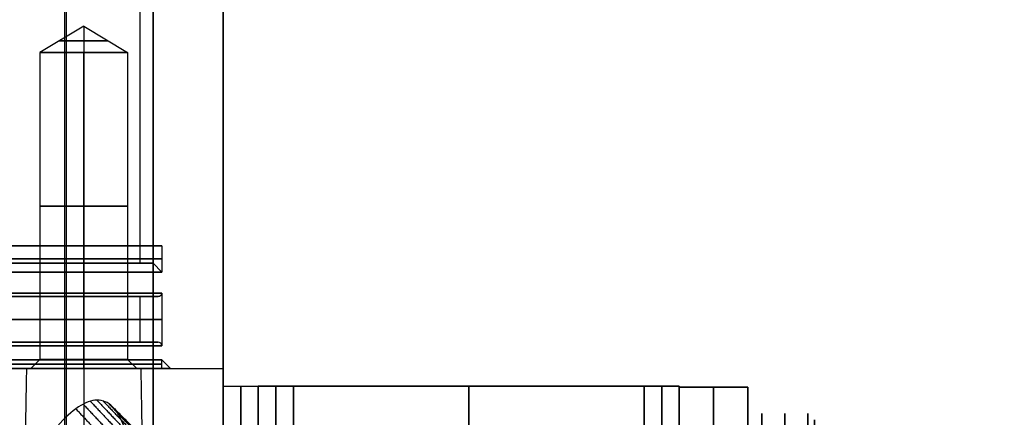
# Model space of a CAD drawing. Header units: millimetres. Extents: x -66 to 114, y 79 to 395.
# Tile 228 of 239: x 53 to 109, y 162 to 185. Entities that reach past the tile are written whole.
import ezdxf

# ---------------------------------------------------------------- set-up
doc = ezdxf.new("R2010")
doc.units = ezdxf.units.MM
doc.layers.add('Layer 01', color=18, linetype='Continuous', true_color=0x000000)

# ---------------------------------------------------------------- blocks, each defined once
blk = doc.blocks.new('Block 01')
at = {"layer": 'Layer 01'}
for p, q in [((55.91, 320.473, 42.439), (55.91, 158.473, 42.439)), ((60.95, 164.973, 42.439), (60.95, 320.473, 42.439)), ((55.99, 317.473, -42.539), (55.99, 116.973, -42.539)), ((60.95, 116.973, -42.539), (60.95, 317.473, -42.539)), ((60.218, 170.973), (60.218, 311.473)), ((60.95, 171.973, -0.05), (60.95, 246.823, -0.05)), ((64.95, 246.448, -0.05), (64.95, 161.91, -0.05)), ((57.003, 184.475, 36.95), (54.503, 182.973, 36.95)), ((57.003, 184.475, 36.95), (59.503, 182.973, 36.95)), ((54.503, 182.973, 36.95), (54.503, 165.498, 36.95)), ((59.503, 182.973, 36.95), (59.503, 165.498, 36.95)), ((60.95, 171.973, -0.05), (61.45, 171.973, -0.05)), ((61.45, 171.973, -0.05), (61.45, 170.473, -0.05)), ((60.218, 170.973, -0.05), (60.95, 170.973, -0.05)), ((60.95, 170.973, -0.05), (61.45, 170.473, -0.05)), ((60.218, 166.473), (60.218, 169.073)), ((60.218, 169.073, -0.05), (61.25, 169.073, -0.05)), ((61.45, 169.273, -0.05), (61.45, 166.273, -0.05)), ((59.795, 166.473, -7.121), (60.841, 166.473, -7.121)), ((54.503, 165.498, 36.95), (53.978, 164.973, 36.95)), ((59.503, 165.498, 36.95), (60.028, 164.973, 36.95)), ((61.45, 164.973, -0.05), (61.45, 165.473, -0.05)), ((61.45, 165.473, -0.05), (61.95, 164.973, -0.05)), ((53.753, 164.973, 36.95), (53.978, 164.973, 36.95)), ((57.003, 164.973, 33.7), (57.003, 158.473, 33.587)), ((57.003, 164.973, 40.2), (57.003, 158.473, 40.313)), ((57.003, 164.973, 40.2), (57.003, 164.973, 39.975)), ((57.003, 164.973, 33.925), (57.003, 164.973, 33.7)), ((60.028, 164.973, 36.95), (60.253, 164.973, 36.95)), ((61.45, 164.973, -0.05), (61.95, 164.973, -0.05)), ((64.95, 163.973, -18.55), (66.95, 163.973, -18.55)), ((65.95, 163.973, -33.55), (65.95, 163.973, -3.55)), ((66.95, 163.973, -18.55), (66.95, 159.973, -18.55))]:
    blk.add_line(p, q, dxfattribs=at)
at = {"layer": 'Layer 01', "extrusion": (0, -1, 0)}
for centre, radius, start, end in [((57.003, 36.95, -183.649), 1.375, 90, 270), ((57.003, 36.95, -183.649), 1.375, 270, 90), ((57.003, 36.95, -174.236), 2.5, 90, 270), ((57.003, 36.95, -174.236), 2.5, 270, 90), ((-0.05, -0.05, -170.973), 61, 270, 90), ((0, 0, -169.073), 60.218, 300.28998, 90), ((-0.05, -0.05, -166.473), 61.3, 270, 90)]:
    blk.add_arc(centre, radius, start, end, dxfattribs=at)
at = {"layer": 'Layer 01', "extrusion": (3.83678e-18, -1, 0)}
for centre in [(57.003, 36.95, -182.973), (57.003, 36.95, -165.498)]:
    blk.add_arc(centre, 2.5, 90, 270, dxfattribs=at)
at = {"layer": 'Layer 01', "extrusion": (-3.83678e-18, 1, 0)}
for centre, radius, start, end in [((-57.003, 36.95, 182.973), 2.5, 90, 270), ((-57.003, 36.95, 165.498), 2.5, 90, 270), ((-57.003, 36.95, 164.973), 3.025, 270, 90), ((-57.003, 36.95, 164.973), 3.025, 90, 270)]:
    blk.add_arc(centre, radius, start, end, dxfattribs=at)
at = {"layer": 'Layer 01', "extrusion": (3.83678e-18, -1, -3.44368e-34)}
blk.add_arc((-0.05, -0.05, -171.973), 61.5, 270, 90, dxfattribs=at)
at = {"layer": 'Layer 01', "extrusion": (-3.83678e-18, 1, 1.90289e-34)}
blk.add_arc((0.05, -0.05, 171.973), 61, 90, 270, dxfattribs=at)
at = {"layer": 'Layer 01', "extrusion": (6.93889e-18, -1, 0)}
for centre in [(-0.05, -0.05, -171.223), (-0.05, -0.05, -167.773)]:
    blk.add_arc(centre, 61.5, 270, 90, dxfattribs=at)
at = {"layer": 'Layer 01', "extrusion": (0, 1, 0)}
for centre, radius, end in [((0, 0, 170.973), 60.218, 270), ((0.05, -0.05, 170.473), 61.5, 270), ((0.05, -0.05, 169.073), 61.3, 270), ((0, 0, 167.773), 60.218, 270), ((0.05, -0.05, 166.473), 61.3, 270), ((0.05, -0.05, 166.273), 61.5, 270), ((0, 0, 166.473), 60.218, 239.71002), ((0.05, -0.05, 165.223), 61.5, 270), ((0.05, -0.05, 164.973), 61.5, 270)]:
    blk.add_arc(centre, radius, 90, end, dxfattribs=at)
at = {"layer": 'Layer 01', "extrusion": (3.83678e-18, -1, -5.88737e-35)}
blk.add_arc((-0.05, -0.05, -169.273), 61.5, 270, 90, dxfattribs=at)
at = {"layer": 'Layer 01', "extrusion": (0, 0, -1)}
blk.add_arc((-61.25, 169.273, 0.05), 0.2, 180, 270, dxfattribs=at)
at = {"layer": 'Layer 01'}
blk.add_arc((61.25, 166.273, -0.05), 0.2, 0, 90, dxfattribs=at)
at = {"layer": 'Layer 01', "extrusion": (3.83678e-18, -1, 4.20557e-34)}
blk.add_arc((-0.05, -0.05, -165.473), 61.5, 270, 90, dxfattribs=at)
at = {"layer": 'Layer 01', "extrusion": (-3.83678e-18, 1, 6.67938e-34)}
blk.add_arc((0.05, -0.05, 164.973), 62, 90, 270, dxfattribs=at)
at = {"layer": 'Layer 01', "extrusion": (1.04862e-30, -1, 9.59268e-17)}
blk.add_arc((57.003, 36.95, -164.973), 3.25, 180, 360, dxfattribs=at)
at = {"layer": 'Layer 01', "extrusion": (1.15348e-30, -1, 9.59268e-17)}
blk.add_arc((57.003, 36.95, -164.973), 3.25, 360, 180, dxfattribs=at)
at = {"layer": 'Layer 01', "extrusion": (-9.59268e-17, 1, -9.59268e-17)}
blk.add_arc((-60.95, 38.439, 164.973), 4, 90, 180, dxfattribs=at)
at = {"layer": 'Layer 01', "extrusion": (-1, 0, -7.10543e-15)}
blk.add_arc((-159.973, -33.55, -64.95), 4, 180, 270, dxfattribs=at)
at = {"layer": 'Layer 01', "extrusion": (-1, 2.03526e-28, -1.42109e-14)}
blk.add_arc((-159.973, -3.55, -64.95), 4, 90, 180, dxfattribs=at)
at = {"layer": 'Layer 01', "extrusion": (1, 0, 0)}
blk.add_arc((159.973, -33.55, 65.95), 4, 270, 0, dxfattribs=at)
at = {"layer": 'Layer 01', "extrusion": (1, 0, 3.55271e-15)}
blk.add_arc((159.973, -3.55, 65.95), 4, 0, 90, dxfattribs=at)
at = {"layer": 'Layer 01', "extrusion": (-1, 0, -3.55271e-15)}
blk.add_arc((-159.973, -33.55, -66.95), 4, 180, 270, dxfattribs=at)
at = {"layer": 'Layer 01', "extrusion": (-1, 3.55271e-15, -3.55271e-15)}
blk.add_arc((-159.973, -3.55, -66.95), 4, 90, 180, dxfattribs=at)
at = {"layer": 'Layer 01'}
for points in [[(60.95, 320.473, 42.439), (60.95, 242.723, 42.439), (60.95, 164.973, 42.439)], [(64.95, 320.473, 38.439), (64.95, 242.723, 38.439), (64.95, 164.973, 38.439)], [(60.95, 116.973, -42.539), (60.95, 217.223, -42.539), (60.95, 317.473, -42.539)], [(64.95, 116.973, -38.539), (64.95, 217.223, -38.539), (64.95, 317.473, -38.539)], [(57.003, 184.475, 36.95), (57.003, 183.724, 38.2), (57.003, 182.973, 39.45)], [(57.003, 184.475, 36.95), (57.003, 183.724, 35.7), (57.003, 182.973, 34.45)], [(57.003, 165.498, 39.45), (57.003, 174.236, 39.45), (57.003, 182.973, 39.45)], [(57.003, 182.973, 34.45), (57.003, 174.236, 34.45), (57.003, 165.498, 34.45)], [(57.003, 164.973, 39.975), (57.003, 165.236, 39.712), (57.003, 165.498, 39.45)], [(57.003, 165.498, 34.45), (57.003, 165.236, 34.187), (57.003, 164.973, 33.925)], [(53.639, 158.473, 36.95), (53.696, 161.723, 36.95), (53.753, 164.973, 36.95)], [(60.253, 164.973, 36.95), (60.309, 161.723, 36.95), (60.366, 158.473, 36.95)], [(60.95, 164.973, 42.439), (60.95, 161.723, 42.439), (60.95, 158.473, 42.439)], [(64.95, 164.973, 38.439), (64.95, 161.723, 38.439), (64.95, 158.473, 38.439)], [(64.95, 163.973, -33.55), (65.95, 163.973, -33.55), (66.95, 163.973, -33.55)], [(64.95, 163.973, -3.55), (65.95, 163.973, -3.55), (66.95, 163.973, -3.55)], [(64.95, 163.973, -3.55), (64.95, 163.973, -18.55), (64.95, 163.973, -33.55)], [(66.95, 163.973, -3.55), (66.95, 163.973, -18.55), (66.95, 163.973, -33.55)], [(56.97, 162.948, -19.508), (58.378, 161.446, -19.835), (59.785, 159.944, -20.162)], [(57.375, 163.113, -18.283), (58.828, 161.568, -18.69), (60.281, 160.023, -19.097)], [(57.753, 163.175, -17.051), (59.245, 161.6, -17.539), (60.736, 160.025, -18.028)], [(58.103, 163.131, -15.819), (59.626, 161.541, -16.388), (61.15, 159.951, -16.958)], [(58.424, 162.981, -14.587), (59.973, 161.39, -15.239), (61.522, 159.799, -15.89)], [(56.548, 162.683, -20.702), (57.903, 161.238, -20.953), (59.258, 159.793, -21.204)], [(58.717, 162.724, -13.359), (60.286, 161.146, -14.091), (61.855, 159.568, -14.823)], [(58.981, 162.358, -12.14), (60.564, 160.807, -12.95), (62.147, 159.256, -13.761)]]:
    blk.add_open_spline(points, degree=2, dxfattribs=at)
blk.add_open_spline([(60.164, 137.614, -2.553), (60.184, 138.682, -2.087), (60.194, 139.783, -1.723), (60.203, 141.482, -1.326), (60.206, 142.059, -1.218), (60.209, 143.213, -1.055), (60.21, 143.79, -0.999), (60.211, 145.522, -0.908), (60.211, 146.677, -0.948), (60.207, 148.413, -1.162), (60.205, 148.991, -1.26), (60.199, 150.127, -1.504), (60.196, 150.687, -1.652), (60.185, 151.792, -1.996), (60.178, 152.336, -2.193), (60.16, 153.409, -2.639), (60.149, 153.94, -2.889), (60.106, 155.484, -3.71), (60.065, 156.45, -4.349), (59.972, 157.798, -5.45), (59.935, 158.232, -5.843), (59.849, 159.053, -6.668), (59.8, 159.439, -7.099), (59.686, 160.161, -7.998), (59.622, 160.497, -8.465), (59.476, 161.118, -9.438), (59.393, 161.404, -9.946), (59.12, 162.163, -11.495), (58.903, 162.544, -12.565), (58.518, 162.927, -14.22), (58.378, 163.023, -14.785), (58.083, 163.148, -15.904), (57.928, 163.177, -16.46), (57.439, 163.17, -18.117), (57.083, 163.04, -19.211), (56.312, 162.533, -21.364), (55.913, 162.167, -22.384), (55.3, 161.466, -23.84), (55.094, 161.207, -24.313), (54.678, 160.637, -25.235), (54.467, 160.325, -25.685), (53.845, 159.33, -26.978), (53.441, 158.586, -27.765), (52.864, 157.353, -28.841), (52.676, 156.922, -29.183), (52.312, 156.018, -29.83), (52.138, 155.551, -30.132), (51.647, 154.109, -30.97), (51.359, 153.091, -31.443), (51.121, 152.012, -31.826)], degree=3, knots=[-55.779917, -55.779917, -55.779917, -55.779917, -52.293672, -52.293672, -50.55055, -50.55055, -48.807427, -48.807427, -45.321182, -45.321182, -43.57806, -43.57806, -41.834938, -41.834938, -40.091815, -40.091815, -38.348693, -38.348693, -34.862448, -34.862448, -33.119326, -33.119326, -31.376203, -31.376203, -29.633081, -29.633081, -27.889958, -27.889958, -24.403714, -24.403714, -22.660591, -22.660591, -20.917469, -20.917469, -17.431224, -17.431224, -13.944979, -13.944979, -12.201857, -12.201857, -10.458734, -10.458734, -6.97249, -6.97249, -5.229367, -5.229367, -3.486245, -3.486245, 0, 0, 0, 0], dxfattribs=at)

msp = doc.modelspace()

# ---------------------------------------------------------------- linework, layer by layer
at = {"layer": 'Layer 01'}
for p, q in [((66.95, 159.323, -18.55), (66.95, 163.973, -18.55)), ((66.95, 163.973, -18.55), (68.95, 163.973, -18.55)), ((67.95, 163.973, -33.55), (67.95, 163.973, -3.55)), ((68.95, 159.323, -18.55), (68.95, 163.973, -18.55)), ((68.95, 163.973, -18.55), (88.95, 163.973, -18.55)), ((68.95, 163.973, -18.55), (68.95, 159.973, -18.55)), ((78.95, 163.973, -33.55), (78.95, 163.973, -3.55)), ((88.95, 159.323, -18.55), (88.95, 163.973, -18.55)), ((88.95, 163.973, -18.55), (90.95, 163.973, -18.55)), ((88.95, 163.973, -18.55), (88.95, 159.973, -18.55)), ((89.95, 163.973, -33.55), (89.95, 163.973, -3.55)), ((90.95, 159.323, -18.55), (90.95, 163.973, -18.55)), ((94.85, 163.923, -18.55), (90.95, 163.923, -18.55)), ((90.95, 163.923, -18.55), (90.95, 159.323, -18.55)), ((92.9, 163.923, -3.6), (92.9, 163.923, -33.5)), ((94.85, 163.923, -18.55), (94.85, 160.829, -18.55))]:
    msp.add_line(p, q, dxfattribs=at)
at = {"layer": 'Layer 01', "extrusion": (1, 6.67221e-17, -6.67221e-17)}
msp.add_arc((159.973, -33.55, 66.95), 4, 270, 0, dxfattribs=at)
at = {"layer": 'Layer 01', "extrusion": (1, 0, 0)}
for centre, radius, start, end in [((159.973, -3.55, 66.95), 4, 0, 90), ((159.973, -33.55, 67.95), 4, 270, 0), ((159.973, -3.55, 67.95), 4, 0, 90), ((159.973, -33.55, 68.95), 4, 270, 0), ((159.973, -3.55, 68.95), 4, 360, 90), ((159.973, -3.55, 88.95), 4, 0, 90), ((159.973, -33.55, 89.95), 4, 270, 0), ((159.973, -3.55, 89.95), 4, 0, 90), ((159.973, -3.55, 90.95), 4, 360, 90), ((159.673, -33.25, 96.962), 2.75, 210.4479, 30.4479), ((159.673, -3.85, 96.962), 2.75, 300.4479, 120.4479)]:
    msp.add_arc(centre, radius, start, end, dxfattribs=at)
at = {"layer": 'Layer 01', "extrusion": (-1, -2.14221e-61, -2.14221e-61)}
msp.add_arc((-159.973, -3.55, -68.95), 4, 90, 180, dxfattribs=at)
at = {"layer": 'Layer 01', "extrusion": (-1, 0, 0)}
for centre, radius, start, end in [((-159.973, -33.55, -68.95), 4, 180, 270), ((-159.973, -3.55, -78.95), 4, 90, 180), ((-159.973, -33.55, -78.95), 4, 180, 270), ((-159.973, -33.55, -88.95), 4, 180, 270), ((-159.923, -33.5, -92.9), 4, 180, 270), ((-159.923, -3.6, -92.9), 4, 90, 180), ((-144.973, -18.55, -100.475), 15.856, 135.6314, 224.3686), ((-144.973, -18.55, -101.975), 15.856, 135.6314, 224.3686), ((-144.973, -18.55, -103.475), 15.856, 135.6314, 224.3686), ((-144.973, -18.55, -104.975), 15.856, 135.6314, 224.3686), ((-144.973, -18.55, -106.475), 15.856, 135.6314, 224.3686), ((-144.973, -18.55, -107.975), 15.856, 135.6314, 224.3686), ((-144.973, -18.55, -109.475), 15.856, 135.6314, 224.3686)]:
    msp.add_arc(centre, radius, start, end, dxfattribs=at)
at = {"layer": 'Layer 01', "extrusion": (1, 1.40202e-16, -1.40202e-16)}
msp.add_arc((159.973, -33.55, 88.95), 4, 270, 0, dxfattribs=at)
at = {"layer": 'Layer 01', "extrusion": (-1, 1.40202e-16, 1.40202e-16)}
msp.add_arc((-159.973, -3.55, -88.95), 4, 90, 180, dxfattribs=at)
at = {"layer": 'Layer 01', "extrusion": (1, -1.87057e-31, 1.87057e-31)}
msp.add_arc((159.973, -33.55, 90.95), 4, 270, 0, dxfattribs=at)
at = {"layer": 'Layer 01', "extrusion": (1, 1.74591e-31, -1.74591e-31)}
msp.add_arc((159.923, -33.5, 90.95), 4, 270, 0, dxfattribs=at)
at = {"layer": 'Layer 01', "extrusion": (1, -1.40202e-16, -1.40202e-16)}
msp.add_arc((159.923, -3.6, 90.95), 4, 0, 90, dxfattribs=at)
at = {"layer": 'Layer 01', "extrusion": (-1, -1.40202e-16, 1.40202e-16)}
msp.add_arc((-159.923, -33.5, -94.85), 4, 180, 270, dxfattribs=at)
at = {"layer": 'Layer 01', "extrusion": (-1, 3.55271e-15, -2.5026e-29)}
msp.add_arc((-159.923, -3.6, -94.85), 4, 90, 180, dxfattribs=at)
at = {"layer": 'Layer 01', "extrusion": (1, 1.32683e-17, 7.79936e-18)}
msp.add_arc((159.673, -3.85, 95.65), 2.75, 300.4479, 120.4479, dxfattribs=at)
at = {"layer": 'Layer 01', "extrusion": (1, -2.14074e-15, -1.45688e-15)}
msp.add_arc((159.673, -33.25, 95.65), 2.75, 210.4479, 30.4479, dxfattribs=at)
at = {"layer": 'Layer 01', "extrusion": (-1, -1.32683e-17, -7.79936e-18)}
for centre, radius in [((-159.673, -3.85, -98.275), 2.75), ((-159.673, -3.85, -98.65), 2.375)]:
    msp.add_arc(centre, radius, 59.5521, 239.5521, dxfattribs=at)
at = {"layer": 'Layer 01', "extrusion": (-1, -8.67227e-17, 1.47533e-16)}
for centre, radius in [((-159.673, -33.25, -98.275), 2.75), ((-159.673, -33.25, -98.65), 2.375)]:
    msp.add_arc(centre, radius, 149.5521, 329.5521, dxfattribs=at)
at = {"layer": 'Layer 01'}
for points in [[(66.95, 163.973, -33.55), (66.95, 163.973, -18.55), (66.95, 163.973, -3.55)], [(66.95, 163.973, -33.55), (67.95, 163.973, -33.55), (68.95, 163.973, -33.55)], [(68.95, 163.973, -3.55), (67.95, 163.973, -3.55), (66.95, 163.973, -3.55)], [(68.95, 163.973, -33.55), (68.95, 163.973, -18.55), (68.95, 163.973, -3.55)], [(68.95, 163.973, -3.55), (68.95, 163.973, -18.55), (68.95, 163.973, -33.55)], [(88.95, 163.973, -3.55), (78.95, 163.973, -3.55), (68.95, 163.973, -3.55)], [(68.95, 163.973, -33.55), (78.95, 163.973, -33.55), (88.95, 163.973, -33.55)], [(88.95, 163.973, -33.55), (88.95, 163.973, -18.55), (88.95, 163.973, -3.55)], [(88.95, 163.973, -33.55), (89.95, 163.973, -33.55), (90.95, 163.973, -33.55)], [(90.95, 163.973, -3.55), (89.95, 163.973, -3.55), (88.95, 163.973, -3.55)], [(88.95, 163.973, -33.55), (88.95, 163.973, -18.55), (88.95, 163.973, -3.55)], [(90.95, 163.973, -33.55), (90.95, 163.973, -18.55), (90.95, 163.973, -3.55)], [(90.95, 163.923, -33.5), (92.9, 163.923, -33.5), (94.85, 163.923, -33.5)], [(90.95, 163.923, -3.6), (90.95, 163.923, -18.55), (90.95, 163.923, -33.5)], [(94.85, 163.923, -3.6), (92.9, 163.923, -3.6), (90.95, 163.923, -3.6)], [(94.85, 163.923, -3.6), (94.85, 163.923, -18.55), (94.85, 163.923, -33.5)]]:
    msp.add_open_spline(points, degree=2, dxfattribs=at)

# ---------------------------------------------------------------- block references
msp.add_blockref('Block 01', (0, 0), dxfattribs=at)

doc.saveas('drawing.dxf')
